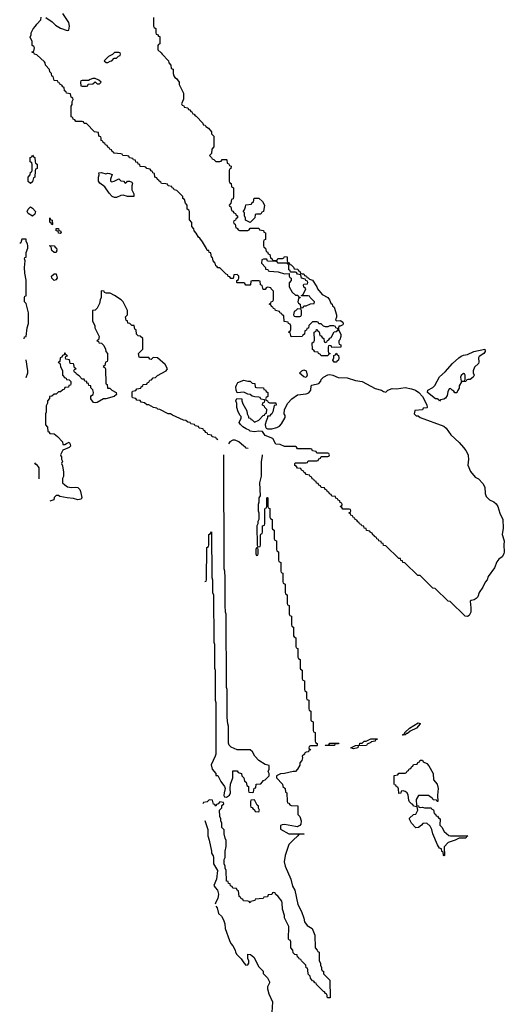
# Model space of a CAD drawing. Header units: inches. Extents: x 2550115 to 2887259, y 311850 to 494471.
# Tile 37 of 115: x 2724070 to 2728570, y 364907 to 374051. Entities that reach past the tile are written whole.
import ezdxf

# ---------------------------------------------------------------- set-up
doc = ezdxf.new("R2010")
doc.units = ezdxf.units.IN
doc.header["$MEASUREMENT"] = 0
doc.layers.add('C7326', color=7, linetype='Continuous')
doc.layers.add('C7327', color=7, linetype='Continuous')

msp = doc.modelspace()

# ---------------------------------------------------------------- linework, layer by layer
at = {"layer": 'C7326', "color": 6}
for points in [[(2724453, 370000), (2724458, 369990), (2724458, 369970), (2724466, 369950), (2724458, 369930), (2724467.3, 369907.3), (2724478, 369850), (2724478, 369810), (2724468, 369790), (2724468.7, 369750), (2724488, 369730), (2724513.2, 369713.2), (2724550, 369706), (2724590, 369709.4), (2724610, 369705.2), (2724627.3, 369687.3), (2724636, 369670), (2724648, 369612), (2724642, 369598), (2724610, 369592), (2724570, 369604), (2724510, 369610.4), (2724443.5, 369623.5), (2724429.3, 369630.7), (2724409, 369631), (2724390, 369614), (2724388.4, 369591.6), (2724350, 369580.5)], [(2726320.3, 370000), (2726311.6, 369948.4), (2726311.6, 369811.6), (2726298, 369750), (2726302, 369630), (2726292, 369610), (2726291.6, 369571.6), (2726284.7, 369550), (2726284.7, 369490), (2726291.3, 369470), (2726292, 369410), (2726282, 369390), (2726282, 369370), (2726272, 369350), (2726274, 369170), (2726278, 369158), (2726290, 369154), (2726302, 369158), (2726306, 369170), (2726307.3, 369267.3), (2726310, 369274), (2726322, 369278), (2726326, 369290), (2726326, 369350), (2726342, 369358), (2726346, 369370), (2726347.3, 369507.3), (2726350, 369514), (2726362, 369518), (2726366, 369530), (2726366, 369610), (2726370, 369614), (2726374, 369610), (2726374, 369530), (2726378, 369518), (2726394, 369510), (2726394, 369430), (2726398, 369418), (2726414, 369410), (2726414, 369330), (2726418, 369318), (2726434, 369310), (2726434, 369230), (2726438, 369218), (2726454, 369210), (2726454, 369130), (2726458, 369118), (2726474, 369110), (2726474, 369030), (2726478, 369018), (2726494, 369010), (2726494, 368930), (2726498, 368918), (2726514, 368910), (2726514, 368830), (2726518, 368818), (2726534, 368810), (2726534, 368730), (2726538, 368718), (2726554, 368710), (2726554, 368630), (2726558, 368618), (2726574, 368610), (2726574, 368530), (2726578, 368518), (2726594, 368510), (2726594, 368430), (2726598, 368418), (2726614, 368410), (2726614, 368330), (2726618, 368318), (2726634, 368310), (2726634, 368230), (2726638, 368218), (2726654, 368210), (2726654, 368130), (2726658, 368118), (2726674, 368110), (2726674, 368030), (2726678, 368018), (2726694, 368010), (2726694, 367930), (2726698, 367918), (2726714, 367910), (2726714, 367830), (2726718, 367818), (2726734, 367810), (2726734, 367750), (2726738, 367738), (2726754, 367730), (2726754, 367650), (2726758, 367638), (2726774, 367630), (2726774, 367550), (2726778, 367538), (2726794, 367530), (2726794, 367450), (2726798, 367438), (2726814, 367430), (2726814, 367350), (2726818, 367338), (2726834, 367330), (2726834, 367310), (2726830, 367306), (2726770, 367306), (2726758, 367302), (2726754, 367290), (2726758, 367278), (2726774, 367270), (2726754, 367266), (2726752, 367250), (2726731.6, 367248.4), (2726718, 367242), (2726714, 367230), (2726694, 367210), (2726696.9, 367196.9), (2726690.7, 367170), (2726671.3, 367150), (2726670, 367128), (2726651, 367090), (2726631.3, 367070), (2726610, 367068.7), (2726530, 367049), (2726491.6, 367048.4), (2726454, 367030), (2726454, 367010), (2726512, 366950), (2726514, 366930), (2726534, 366910), (2726538, 366878), (2726551.6, 366871.6), (2726554, 366790), (2726558, 366778), (2726570, 366774), (2726578, 366758), (2726590, 366754), (2726652, 366750), (2726652, 366670), (2726670.7, 366650.7), (2726684, 366610), (2726679.9, 366580.1), (2726672.5, 366567.5), (2726659.9, 366560.1), (2726650, 366556.2), (2726630, 366557.6), (2726530, 366576), (2726506.4, 366573.6), (2726492.7, 366567.3), (2726492.7, 366532.7), (2726570.8, 366490.8), (2726711.3, 366490), (2726710, 366486), (2726670, 366486), (2726658, 366482), (2726654, 366470), (2726608.3, 366431.7), (2726570.7, 366390), (2726534, 366290), (2726526.8, 366230), (2726534, 366190), (2726586.8, 366070), (2726604, 366004), (2726626.4, 365966.4), (2726653.7, 365833.7), (2726686, 365770), (2726707.5, 365707.5), (2726714, 365674), (2726739.8, 365639.8), (2726784.7, 365610), (2726812, 365550), (2726814, 365430), (2726834, 365410), (2726838, 365398), (2726852, 365390), (2726852, 365310), (2726862, 365290), (2726862, 365270), (2726872, 365250), (2726872.7, 365232.7), (2726878, 365218), (2726890, 365214), (2726892, 365190), (2726899.6, 365179.6), (2726951.3, 365130), (2726952.7, 364967.3), (2726927.3, 364967.3), (2726922, 365002), (2726910, 365006), (2726902, 365022), (2726890, 365026), (2726826, 365090), (2726822, 365102), (2726810, 365106), (2726802, 365122), (2726790, 365126), (2726770, 365148), (2726768, 365168), (2726750, 365186), (2726747.3, 365227.3), (2726742, 365242), (2726730, 365246), (2726726, 365270), (2726686, 365310), (2726682, 365322), (2726666, 365330), (2726662, 365342), (2726650, 365346), (2726646, 365366), (2726626, 365370), (2726610, 365386), (2726608, 365408), (2726588.7, 365430), (2726587.3, 365487.3), (2726582, 365502), (2726570, 365506), (2726567.3, 365512.7), (2726568, 365630), (2726528.8, 365708.8), (2726528.7, 365730), (2726509.3, 365789.3), (2726509, 365850), (2726504, 365864), (2726470, 365908.7), (2726446, 365930), (2726442, 365942), (2726430, 365946), (2726418, 365942), (2726410, 365926), (2726378, 365922), (2726370, 365906), (2726338, 365902), (2726331.6, 365888.4), (2726258, 365882), (2726254, 365870), (2726218, 365862), (2726210, 365848), (2726202, 365862), (2726190, 365866), (2726147.3, 365867.3), (2726142, 365882), (2726127.3, 365887.3), (2726122, 365902), (2726108, 365908), (2726102, 365962), (2726090, 365966), (2726082, 365982), (2726050, 365986), (2726042, 366002), (2726028.4, 366008.4), (2726026, 366026), (2726010, 366028), (2726006, 366046), (2725989.1, 366049.1), (2725986, 366150), (2725978, 366170), (2725978, 366190), (2725969.2, 366210), (2725969.3, 366250.7), (2725978, 366270), (2725978, 366330), (2725988.4, 366371.6), (2725988.4, 366428.4), (2725978, 366450), (2725968.7, 366490), (2725967.3, 366527.3), (2725948.7, 366550), (2725948, 366590), (2725938, 366610), (2725938, 366630), (2725928.4, 366651.6), (2725926, 366710), (2725946, 366730), (2725947.3, 366752.7), (2725966, 366770), (2725962, 366782), (2725930, 366786), (2725912.7, 366767.3), (2725898, 366762), (2725890, 366748), (2725882, 366762), (2725870, 366766), (2725862, 366802), (2725830, 366806), (2725810, 366788), (2725778, 366782), (2725770, 366768.7)], [(2725790, 368834), (2725802, 368838), (2725806, 368850), (2725808, 369150), (2725822, 369158), (2725826, 369170), (2725826, 369270), (2725842, 369278), (2725850, 369294), (2725854, 368870), (2725862, 368850), (2725862, 368730), (2725871, 368710), (2725872, 368270), (2725878, 368250), (2725878, 368030), (2725884.7, 368010), (2725884.7, 367730), (2725891, 367710), (2725891.3, 367230), (2725886, 367210), (2725846.8, 367130), (2725856, 367090), (2725891.3, 367050), (2725892.7, 367032.7), (2725910, 367031.3), (2725936.8, 366976.8), (2725971, 366930), (2725978.8, 366910), (2725967.3, 366870), (2725965.4, 366845.4), (2725972, 366832), (2725990, 366831.3), (2726018, 366850), (2726029, 366870), (2726024, 366910), (2726028.7, 366950), (2726049, 367010), (2726050, 367074), (2726090, 367074), (2726098, 367058), (2726131.2, 367051.2), (2726134, 367030), (2726152, 367010), (2726158, 366978), (2726172, 366970), (2726178, 366938), (2726194, 366930), (2726194, 366890), (2726198, 366878), (2726230, 366874), (2726242, 366878), (2726247.3, 366912.7), (2726262, 366918), (2726267.3, 366952.7), (2726310, 366954), (2726335.3, 366984.7), (2726350, 366992), (2726386, 367030), (2726388, 367050), (2726378, 367070), (2726388, 367090), (2726388, 367110), (2726386, 367126), (2726350, 367133.2), (2726289.6, 367169.6), (2726253.2, 367210), (2726231.9, 367251.9), (2726210, 367269.2), (2726090, 367269), (2726033.6, 367293.6), (2726014, 367314), (2726008.4, 367331.6), (2726008, 367490), (2726002, 367510), (2725998, 367570), (2725995.3, 367830), (2725989, 367850), (2725988, 368530), (2725982, 368550), (2725978, 368610), (2725978, 368870), (2725975.3, 368930), (2725968.7, 368950), (2725966, 370000)], [(2728236.1, 370000), (2728238.7, 369970), (2728233, 369913), (2728256.3, 369856.3), (2728301.1, 369801.1), (2728330, 369786.8), (2728370, 369742.8), (2728390.4, 369710), (2728392.7, 369650), (2728402.8, 369622.8), (2728431.7, 369591.7), (2728473.2, 369573.2), (2728495.1, 369555.1), (2728510.2, 369530.2), (2728527.3, 369467.3), (2728557.8, 369410), (2728560.3, 369330), (2728550.6, 369270.6), (2728570.4, 369210.4), (2728567.3, 369170), (2728570.3, 369110), (2728565.5, 369090), (2728550, 369062), (2728519.1, 369040.9), (2728502.5, 369017.5), (2728479.8, 368960.2), (2728420.9, 368879.1), (2728410, 368849.5), (2728392.6, 368827.4), (2728370, 368781.2), (2728336.4, 368730), (2728323, 368690), (2728310, 368675.1), (2728290, 368663.7), (2728262, 368658), (2728254, 368650), (2728260.7, 368590), (2728258.8, 368550), (2728243.6, 368516.4), (2728230, 368508), (2728208, 368510), (2728068, 368648), (2728048, 368650), (2727928, 368768), (2727908, 368770), (2727788, 368888), (2727768, 368890), (2727648, 369008), (2727628, 369010), (2727626, 369026), (2727610, 369028), (2727606, 369046), (2727590, 369048), (2727470, 369166), (2727450, 369168), (2727446, 369186), (2727430, 369188), (2727426, 369206), (2727406, 369210), (2727402, 369222), (2727386, 369230), (2727382, 369242), (2727366, 369250), (2727362, 369262), (2727350, 369266), (2727342, 369282), (2727326, 369290), (2727322, 369302), (2727290, 369308), (2727286, 369326), (2727268, 369330), (2727266, 369346), (2727246, 369350), (2727242, 369362), (2727226, 369370), (2727222, 369382), (2727210, 369386), (2727202, 369402), (2727186, 369410), (2727182, 369422), (2727170, 369426), (2727162, 369442), (2727146, 369450), (2727142, 369462), (2727126, 369470), (2727142, 369478), (2727146, 369490), (2727142, 369502), (2727130, 369506), (2727070, 369506), (2727062, 369522), (2727046, 369530), (2727062, 369538), (2727066, 369550), (2727062, 369562), (2727047.3, 369567.3), (2727042, 369582), (2727027.3, 369587.3), (2727022, 369602), (2727007.3, 369607.3), (2727002, 369622), (2726967.3, 369627.3), (2726962, 369642), (2726947.3, 369647.3), (2726942, 369662), (2726927.3, 369667.3), (2726922, 369682), (2726907.3, 369687.3), (2726902, 369702), (2726870, 369706), (2726862, 369722), (2726847.3, 369727.3), (2726842, 369742), (2726827.3, 369747.3), (2726822, 369762), (2726807.3, 369767.3), (2726802, 369782), (2726787.3, 369787.3), (2726782, 369802), (2726767.3, 369807.3), (2726762, 369822), (2726730, 369826), (2726722, 369842), (2726707.3, 369847.3), (2726702, 369862), (2726687.3, 369867.3), (2726682, 369882), (2726650, 369886), (2726642, 369902), (2726626, 369910), (2726626, 369930), (2726630, 369934), (2726730, 369934), (2726742, 369938), (2726750, 369954), (2726830, 369954), (2726842, 369958), (2726847.3, 369972.7), (2726862, 369978), (2726870, 369994), (2726930, 369994), (2726942, 369998), (2726942.7, 370000)], [(2724250, 369786), (2724250.6, 369890), (2724230, 369921), (2724221, 369921), (2724210, 369934)], [(2725790, 366614), (2725818, 366530), (2725817.3, 366470), (2725830.8, 366430), (2725850.9, 366329.1), (2725850.9, 366310.9), (2725866.4, 366286.4), (2725870.8, 366270), (2725870.7, 366210), (2725906, 366150), (2725897.3, 366070), (2725874, 366010), (2725886, 365990), (2725907.7, 365967.7), (2725914.8, 365930), (2725910.7, 365890), (2725890, 365855.3), (2725884.7, 365835.3)], [(2725890, 365818.8), (2725903, 365803), (2725916, 365750), (2725943.7, 365723.7), (2725963.8, 365690), (2725974.2, 365654.2), (2725978, 365610), (2726019, 365499), (2726032, 365472), (2726050.7, 365450), (2726070.5, 365410.5), (2726074, 365390), (2726086.8, 365370), (2726127.9, 365327.9), (2726150, 365291.3), (2726170, 365271.3), (2726188, 365272), (2726198, 365290), (2726198, 365310), (2726188.7, 365331.3), (2726188.4, 365371.6), (2726214, 365370), (2726243.6, 365343.6), (2726290, 365254), (2726330, 365214), (2726332, 365192), (2726370, 365152), (2726390, 365114), (2726390, 365106), (2726372, 365070), (2726372, 365050), (2726383.5, 365003.5), (2726418.8, 364930), (2726411.3, 364831.3)]]:
    msp.add_lwpolyline(points, dxfattribs=at)
for points in [[(2726270, 369146), (2726262, 369130), (2726262, 369090), (2726270, 369074), (2726282, 369078), (2726286, 369090), (2726286, 369130), (2726282, 369142)], [(2727630, 367406), (2727626, 367410), (2727642, 367418), (2727646, 367430), (2727688.7, 367470), (2727770, 367520.7), (2727790, 367514), (2727790.4, 367510.4), (2727754, 367470), (2727696.8, 367443.2), (2727670, 367422), (2727658, 367422), (2727650, 367408.7)], [(2726990, 367309.3), (2726906, 367310), (2726910, 367314), (2726942, 367318), (2726950, 367332), (2727032.7, 367332.7), (2727030, 367326), (2726998, 367322), (2726994, 367310)], [(2727170, 367278), (2727146, 367290), (2727188.8, 367311.2), (2727226, 367314), (2727229.1, 367330.9), (2727250, 367332), (2727269.3, 367350.7), (2727288.7, 367351.3), (2727332, 367372), (2727391.3, 367371.3), (2727387.3, 367367.3), (2727372.7, 367367.3), (2727371.3, 367350), (2727335.3, 367344.7), (2727330, 367338), (2727297.3, 367322.7), (2727290, 367309.6), (2727212.7, 367307.3), (2727210, 367289.2)], [(2727946, 366790), (2727942, 366802), (2727910, 366806), (2727902, 366822), (2727890, 366826), (2727867.3, 366847.3), (2727772.7, 366847.3), (2727751.6, 366808.4), (2727754, 366754), (2727774, 366750), (2727778, 366738), (2727790, 366734), (2727810, 366738), (2727830, 366732), (2727891.6, 366731.6), (2727898, 366718), (2727912.7, 366712.7), (2727918, 366678), (2727930, 366674), (2727938, 366658), (2727950, 366654), (2727958, 366638), (2727974, 366630), (2727972, 366570), (2727990, 366552), (2728011, 366511), (2728054.8, 366474.8), (2728070, 366470.8), (2728232, 366470), (2728218, 366462), (2728214, 366450), (2728150, 366449), (2728114, 366430), (2728050, 366408.7), (2728012, 366370), (2728014, 366290), (2728010, 366286), (2728006, 366290), (2728002, 366322), (2727990, 366326), (2727986, 366350), (2727970, 366358), (2727950, 366388.7), (2727905.2, 366490), (2727898, 366530), (2727880.4, 366560.4), (2727850, 366588), (2727812.7, 366587.3), (2727802, 366570), (2727772, 366550), (2727750, 366546), (2727710, 366588), (2727690, 366626), (2727690, 366634), (2727726, 366670), (2727750, 366674), (2727768, 366710), (2727762, 366742), (2727727.3, 366747.3), (2727722, 366762), (2727707.3, 366767.3), (2727690, 366786), (2727683.1, 366803.1), (2727677.2, 366850), (2727668, 366870), (2727650, 366882), (2727630, 366888), (2727614, 366886), (2727610, 366868), (2727590, 366866), (2727587.3, 366907.3), (2727582, 366922), (2727570, 366926), (2727562, 366942), (2727550, 366946), (2727547.3, 366952.7), (2727547.3, 367032.7), (2727582, 367038), (2727590, 367054), (2727650, 367054), (2727662, 367058), (2727667.3, 367072.7), (2727682, 367078), (2727687.3, 367092.7), (2727702, 367098), (2727707.3, 367112.7), (2727722, 367118), (2727727.3, 367132.7), (2727762, 367138), (2727767.3, 367152.7), (2727782, 367158), (2727790, 367174), (2727810, 367174), (2727818, 367158), (2727850, 367142), (2727870, 367122), (2727910, 367051.3), (2727911.3, 366991.3), (2727946.8, 366950), (2727955.5, 366910), (2727950.7, 366850), (2727952, 366790)], [(2726250, 366806), (2726218, 366802), (2726214, 366790), (2726214, 366750), (2726218, 366738), (2726230, 366734), (2726238, 366718), (2726250, 366714), (2726258, 366698), (2726290, 366694), (2726298, 366710), (2726288, 366728), (2726287.3, 366747.3), (2726275.3, 366755.3)]]:
    msp.add_lwpolyline(points, close=True, dxfattribs=at)
at = {"layer": 'C7327', "color": 6}
for p, q in [((2725966, 370000), (2725966, 370010)), ((2726322, 370010), (2726320.3, 370000))]:
    msp.add_line(p, q, dxfattribs=at)
for points in [[(2724312, 374070), (2724370.5, 374030.5), (2724401.4, 374001.4), (2724450, 373970.8), (2724510, 373952), (2724526, 373954), (2724534, 373990), (2724525.6, 374025.6), (2724469.3, 374109.3)], [(2725312, 374070), (2725314, 373990), (2725318, 373978), (2725334, 373970), (2725334, 373930), (2725338, 373918), (2725350, 373914), (2725358, 373898), (2725370, 373894), (2725372.7, 373887.3), (2725372.7, 373832.7), (2725370, 373826), (2725358, 373822), (2725354, 373810), (2725354, 373770), (2725384.7, 373744.7), (2725392, 373730), (2725452, 373670), (2725454, 373650), (2725474, 373630), (2725478, 373598), (2725494, 373590), (2725494, 373550), (2725502, 373530), (2725510, 373514), (2725524.7, 373504.7), (2725552, 373470), (2725552, 373450), (2725592.7, 373367.3), (2725592.7, 373312.7), (2725574, 373270), (2725578, 373258), (2725594, 373250), (2725598, 373238), (2725632.7, 373232.7), (2725638, 373218), (2725650, 373214), (2725658, 373198), (2725670, 373194), (2725678, 373178), (2725690, 373174), (2725698, 373158), (2725710, 373154), (2725771.2, 373091.2), (2725774, 373074), (2725791.2, 373071.2), (2725799.6, 373059.6), (2725823.6, 373043.6), (2725850.9, 373010.9), (2725852, 372990), (2725872, 372970), (2725874, 372870), (2725854, 372850), (2725852.7, 372807.3), (2725834, 372790), (2725852.7, 372772.7), (2725858, 372758), (2725872.7, 372752.7), (2725890, 372734), (2725930, 372734), (2725942, 372738), (2725950, 372754), (2725990, 372754), (2725994, 372750), (2725998, 372718), (2726010, 372714), (2726018, 372698), (2726034, 372690), (2726031.6, 372668.4), (2726018, 372662), (2726014, 372650), (2726014, 372550), (2726018, 372538), (2726034, 372530), (2726038, 372498), (2726054, 372490), (2726054, 372410), (2726051.6, 372388.4), (2726038, 372382), (2726031.6, 372348.4), (2726014, 372330), (2726018, 372318), (2726031.6, 372311.6), (2726038, 372278), (2726050, 372274), (2726058, 372258), (2726074, 372250), (2726078, 372238), (2726094, 372230), (2726094, 372210), (2726078, 372202), (2726074, 372190), (2726058, 372182), (2726054, 372170), (2726058, 372158), (2726071.6, 372151.6), (2726078, 372118), (2726090, 372114), (2726098, 372098), (2726110, 372094), (2726190, 372094), (2726202, 372098), (2726210, 372114), (2726290, 372114), (2726298, 372098), (2726332.7, 372092.7), (2726338, 372078), (2726354, 372070), (2726354, 372010), (2726338, 372002), (2726334, 371990), (2726334, 371950), (2726338, 371938), (2726354, 371930), (2726358, 371898), (2726370, 371894), (2726378, 371878), (2726394, 371870), (2726398, 371838), (2726414, 371830), (2726418, 371818), (2726450, 371814), (2726462, 371818), (2726468.4, 371831.6), (2726510, 371834), (2726522, 371838), (2726530, 371852), (2726554, 371850), (2726554, 371810), (2726558, 371798), (2726570, 371794), (2726578, 371778), (2726590, 371774), (2726612.7, 371752.7), (2726618, 371738), (2726652.7, 371732.7), (2726658, 371718), (2726670, 371714), (2726678, 371698), (2726692, 371692), (2726710, 371691.3), (2726714, 371674), (2726734, 371670), (2726738, 371658), (2726750, 371654), (2726762, 371642), (2726790, 371630.8), (2726830, 371571.3), (2726836, 371550), (2726878, 371498), (2726930, 371471.3), (2726946, 371450), (2726959.8, 371419.8), (2726970.7, 371410), (2726974.8, 371394.8), (2726990, 371382), (2727011.2, 371308.8), (2727011.3, 371288.7), (2727002, 371262), (2727012.7, 371252.7), (2727050, 371256), (2727070, 371242), (2727074, 371230), (2727070, 371218), (2727046, 371206), (2727034, 371206), (2727032, 371190), (2727032, 371170), (2727051, 371130), (2727050.9, 371109.1), (2727042, 371078), (2727034, 371070), (2727034, 371050), (2727038, 371038), (2727052, 371030), (2727051.6, 371008.4), (2726970, 371006), (2726962, 371022), (2726950, 371026), (2726938, 371022), (2726934, 371010), (2726934, 370970), (2726938, 370958), (2726954, 370950), (2726938, 370942), (2726930, 370928), (2726868.4, 370928.4), (2726862, 370942), (2726846, 370950), (2726842, 370962), (2726810, 370966), (2726802, 370982), (2726788.4, 370988.4), (2726786, 371050), (2726802, 371058), (2726807.3, 371072.7), (2726806, 371150), (2726822, 371158), (2726827.3, 371172.7), (2726832.7, 371172.7), (2726838, 371158), (2726851.6, 371151.6), (2726858, 371118), (2726870, 371114), (2726878, 371098), (2726894, 371090), (2726898, 371058), (2726910, 371054), (2726922, 371058), (2726927.3, 371072.7), (2726942, 371078), (2726950, 371094), (2726962, 371098), (2726990, 371152), (2727010, 371154), (2727026, 371170), (2727022, 371182), (2727006, 371190), (2727002, 371202), (2726987.3, 371207.3), (2726950, 371208), (2726930, 371198), (2726910, 371198), (2726890, 371206), (2726870, 371226), (2726847.3, 371227.3), (2726842, 371242), (2726830, 371246), (2726790, 371246), (2726754, 371210), (2726752.7, 371187.3), (2726738, 371182), (2726732.7, 371167.3), (2726718, 371162), (2726714, 371130), (2726698, 371122), (2726692.7, 371107.3), (2726590, 371106), (2726582, 371142), (2726566, 371150), (2726582, 371158), (2726587.3, 371172.7), (2726587.3, 371207.3), (2726582, 371222), (2726566, 371230), (2726562, 371242), (2726527.3, 371247.3), (2726522, 371302), (2726506, 371310), (2726502, 371322), (2726490, 371326), (2726482, 371342), (2726446, 371350), (2726442, 371362), (2726426, 371370), (2726422, 371382), (2726407.3, 371387.3), (2726402, 371402), (2726386, 371410), (2726402, 371418), (2726406, 371430), (2726422, 371438), (2726426, 371450), (2726426, 371530), (2726406, 371550), (2726402, 371562), (2726370, 371566), (2726358, 371562), (2726350, 371546), (2726330, 371546), (2726322, 371582), (2726306, 371590), (2726302, 371622), (2726290, 371626), (2726230, 371626), (2726218, 371622), (2726214, 371590), (2726210, 371586), (2726170, 371586), (2726162, 371602), (2726150, 371606), (2726090, 371606), (2726086, 371610), (2726086, 371630), (2726102, 371638), (2726106, 371650), (2726106, 371670), (2726090, 371686), (2726058, 371682), (2726052.7, 371647.3), (2726030, 371646), (2726022, 371662), (2726007.3, 371667.3), (2726002, 371682), (2725987.3, 371687.3), (2725930, 371746), (2725910, 371746), (2725902, 371762), (2725890, 371766), (2725886, 371790), (2725868, 371810), (2725862, 371842), (2725850, 371846), (2725846, 371886), (2725830, 371888), (2725827.3, 371907.3), (2725810, 371908.7), (2725805.2, 371925.2), (2725769, 371989), (2725742, 372022), (2725729, 372030), (2725708.8, 372068.8), (2725688.7, 372090), (2725688, 372110), (2725668.7, 372130), (2725667.3, 372167.3), (2725648.4, 372191.6), (2725646, 372270), (2725642, 372282), (2725626, 372290), (2725626, 372330), (2725608.4, 372348.4), (2725602, 372382), (2725586, 372390), (2725586, 372410), (2725530, 372466), (2725506, 372470), (2725502, 372482), (2725486, 372490), (2725482, 372502), (2725450, 372508), (2725442, 372522), (2725427.3, 372527.3), (2725386, 372530), (2725382, 372542), (2725366, 372550), (2725362, 372562), (2725350, 372566), (2725342, 372582), (2725326, 372590), (2725322, 372622), (2725306, 372630), (2725302, 372642), (2725290, 372646), (2725282, 372662), (2725250, 372668), (2725242, 372682), (2725230, 372686), (2725190, 372688), (2725186, 372706), (2725168.8, 372708.8), (2725166, 372726), (2725148.8, 372728.8), (2725146, 372746), (2725126, 372750), (2725122, 372762), (2725090, 372768), (2725082, 372782), (2725067.3, 372787.3), (2725028.4, 372788.4), (2725022, 372802), (2725010, 372806), (2724946, 372810), (2724942, 372822), (2724930, 372826), (2724922, 372842), (2724906, 372850), (2724902, 372862), (2724890, 372866), (2724882, 372882), (2724866, 372890), (2724862, 372902), (2724846, 372910), (2724842, 372922), (2724826, 372930), (2724826, 372950), (2724822, 372962), (2724806, 372970), (2724802, 373002), (2724766, 373010), (2724690, 373086), (2724668.4, 373088.4), (2724662, 373102), (2724650, 373106), (2724590, 373106), (2724582, 373122), (2724567.3, 373127.3), (2724562, 373142), (2724548, 373150), (2724548.4, 373248.4), (2724556.4, 373263.6), (2724558, 373290), (2724566, 373310), (2724562, 373322), (2724548, 373330), (2724542, 373362), (2724506, 373370), (2724502, 373382), (2724486, 373390), (2724482, 373422), (2724470, 373426), (2724462, 373442), (2724446, 373450), (2724442, 373462), (2724430, 373466), (2724422, 373482), (2724390, 373486), (2724382, 373522), (2724370, 373526), (2724366, 373550), (2724350, 373566), (2724348, 373588), (2724308.7, 373630), (2724308, 373650), (2724300.4, 373660.4), (2724230, 373726), (2724206, 373730), (2724202, 373742), (2724187.3, 373747.3), (2724187.3, 373752.7), (2724202, 373758), (2724206, 373790), (2724202, 373802), (2724186, 373810), (2724186, 373850), (2724168.7, 373888.7), (2724178, 373910), (2724178, 373930), (2724194.6, 373965.4), (2724218, 373990), (2724228, 374010), (2724266, 374050), (2724270, 374074)], [(2724110, 371086), (2724114, 371106), (2724130.7, 371110), (2724140.7, 371190), (2724150.5, 371230), (2724153, 371290), (2724150.4, 371330), (2724130, 371414), (2724114, 371430), (2724114, 371470), (2724118, 371482), (2724130, 371486), (2724130.6, 371490), (2724130.5, 371630.5), (2724116.9, 371696.9), (2724114.8, 371750), (2724122, 371810), (2724114, 371830), (2724118, 371842), (2724130, 371846), (2724130.8, 371890), (2724144.7, 371930), (2724144.7, 371950), (2724142, 371970), (2724131.3, 371990), (2724130, 372012), (2724090, 372014), (2724082, 371978), (2724070, 371974)], [(2725911, 370150), (2725898, 370158), (2725890, 370172), (2725872.7, 370172.7), (2725858, 370178), (2725850, 370192), (2725818, 370198), (2725814, 370210), (2725798, 370218), (2725790, 370234), (2725778, 370238), (2725774, 370250), (2725738, 370258), (2725730, 370272), (2725698, 370278), (2725694, 370290), (2725658, 370298), (2725654, 370310), (2725630, 370314), (2725614, 370330), (2725590, 370332), (2725490, 370378), (2725470, 370391.3), (2725450, 370392), (2725371.6, 370431.6), (2725352.7, 370432.7), (2725342, 370442), (2725314, 370450), (2725270, 370474), (2725250, 370474), (2725230, 370494), (2725198, 370498), (2725190, 370514), (2725158, 370518), (2725150, 370534), (2725118, 370538), (2725114, 370550), (2725114, 370590), (2725118, 370602), (2725150, 370606), (2725158, 370622), (2725194, 370630), (2725198, 370642), (2725214, 370650), (2725218, 370662), (2725250, 370666), (2725258, 370682), (2725270, 370686), (2725278, 370702), (2725292.7, 370707.3), (2725310, 370726), (2725331.3, 370728.7), (2725350, 370748), (2725430, 370788.7), (2725442, 370810), (2725421, 370850), (2725350, 370911.3), (2725310, 370914), (2725290, 370894), (2725278, 370898), (2725270, 370914), (2725190, 370914), (2725178, 370918), (2725174, 370950), (2725214, 370990), (2725212, 371090), (2725190, 371112), (2725170, 371114), (2725154, 371130), (2725152, 371170), (2725138, 371178), (2725132, 371210), (2725112, 371212), (2725094, 371230), (2725074, 371234), (2725070, 371254), (2725058, 371258), (2725054, 371290), (2725071.3, 371310), (2725071.3, 371350), (2725031, 371430), (2725011.3, 371450), (2724950, 371491), (2724910, 371511.3), (2724872.7, 371512.7), (2724858, 371518), (2724854, 371530), (2724830, 371534), (2724826, 371530), (2724828, 371470), (2724818, 371450), (2724810, 371414), (2724788, 371372), (2724770, 371354), (2724746, 371350), (2724747.3, 371252.7), (2724768.7, 371208.7), (2724769, 371190), (2724808, 371110), (2724802, 371078), (2724786, 371070), (2724802, 371062), (2724806, 371050), (2724830, 371046), (2724850, 371026), (2724868, 370990), (2724868.4, 370968.4), (2724886, 370950), (2724886, 370890), (2724882, 370878), (2724866, 370870), (2724862, 370838), (2724846, 370830), (2724862, 370822), (2724866, 370810), (2724868.4, 370668.4), (2724882, 370662), (2724886, 370630), (2724908, 370628), (2724926, 370610), (2724966, 370590), (2724968, 370570), (2724948, 370550), (2724871, 370531), (2724849.5, 370530.5), (2724790, 370496), (2724770, 370491.3), (2724756.9, 370496.9), (2724731.3, 370530), (2724731.3, 370550), (2724738, 370562), (2724752, 370570), (2724754, 370590), (2724750, 370614), (2724731.6, 370631.6), (2724730, 370651.3), (2724712.7, 370652.7), (2724710, 370672), (2724694, 370674), (2724692, 370690), (2724674, 370694), (2724670, 370712), (2724650, 370714), (2724623.6, 370743.6), (2724598, 370758), (2724592.7, 370772.7), (2724578, 370778), (2724574, 370790), (2724578, 370802), (2724594, 370810), (2724578, 370818), (2724574, 370850), (2724570, 370854), (2724538, 370858), (2724532.7, 370892.7), (2724498, 370898), (2724494, 370910), (2724498, 370922), (2724514, 370930), (2724498, 370938), (2724492.7, 370952.7), (2724487.3, 370952.7), (2724482, 370938), (2724467.3, 370932.7), (2724462, 370918), (2724446, 370910), (2724442, 370878), (2724428, 370870), (2724442, 370862), (2724447.3, 370847.3), (2724448, 370830), (2724466, 370790), (2724468, 370750), (2724490, 370726), (2724502, 370722), (2724506, 370710), (2724530, 370706), (2724546, 370690), (2724546, 370670), (2724542, 370658), (2724527.3, 370652.7), (2724522, 370638), (2724490, 370634), (2724482, 370618), (2724470, 370614), (2724450, 370594), (2724430, 370594), (2724410, 370574), (2724390, 370574), (2724370, 370554), (2724348, 370550), (2724347.3, 370532.7), (2724328, 370510), (2724328, 370490), (2724316.4, 370463.6), (2724315.3, 370404.7), (2724308.7, 370390), (2724309.1, 370289.1), (2724327.3, 370267.3), (2724330, 370226), (2724342, 370222), (2724350, 370208), (2724390, 370206), (2724420.4, 370180.4), (2724466, 370130), (2724470, 370106), (2724490, 370106), (2724503.6, 370116.4), (2724530, 370126), (2724538, 370110), (2724542, 370090), (2724530, 370078), (2724470, 370054), (2724448, 370010), (2724453, 370000)], [(2724130, 370728), (2724146, 370770), (2724146.8, 370790), (2724130, 370892)], [(2726942.7, 370000), (2726946, 370010), (2726942, 370022), (2726930, 370026), (2726830, 370026), (2726822, 370042), (2726790, 370046), (2726782, 370062), (2726770, 370066), (2726650, 370066), (2726642, 370082), (2726630, 370086), (2726530, 370088), (2726490, 370106), (2726450, 370108), (2726422, 370162), (2726350, 370188), (2726325.2, 370225.2), (2726290, 370229.5), (2726250, 370222.4), (2726210, 370229.7), (2726199.7, 370239.7), (2726174, 370250), (2726143.7, 370270), (2726119.5, 370290), (2726109.4, 370310.6), (2726128, 370350), (2726127.3, 370367.3), (2726116.4, 370376.4), (2726098, 370410), (2726088, 370450), (2726087.3, 370487.3), (2726078, 370510), (2726087.3, 370532.7), (2726132, 370530), (2726132.7, 370512.7), (2726143.6, 370483.6), (2726178.8, 370418.8), (2726182, 370390), (2726194, 370366), (2726194, 370354), (2726214, 370350), (2726218, 370338), (2726230, 370334), (2726250, 370314), (2726290, 370332), (2726330, 370374), (2726342, 370378), (2726350, 370394), (2726362, 370398), (2726366, 370430), (2726346, 370450), (2726342, 370462), (2726326, 370470), (2726327.3, 370492.7), (2726342, 370498), (2726346, 370510), (2726342, 370522), (2726310, 370526), (2726302, 370542), (2726290, 370546), (2726252.7, 370547.3), (2726230, 370555.3), (2726210, 370568.7), (2726190, 370572.7), (2726150, 370592.7), (2726090, 370586), (2726079, 370610), (2726078, 370642), (2726082, 370658), (2726097.2, 370682.8), (2726150, 370704.7), (2726190, 370694), (2726210, 370694), (2726230, 370674), (2726252.7, 370672.7), (2726258, 370638), (2726270, 370634), (2726332.7, 370632.7), (2726338, 370618), (2726352.7, 370612.7), (2726358, 370598), (2726374, 370590), (2726374, 370550), (2726358, 370542), (2726354, 370530), (2726358, 370518), (2726372.7, 370512.7), (2726378, 370498), (2726390, 370494), (2726450, 370494), (2726450.4, 370469.6), (2726432.7, 370467.3), (2726422, 370410), (2726412, 370390), (2726398, 370382), (2726390, 370369), (2726372, 370368), (2726372, 370352), (2726358, 370322), (2726351, 370290), (2726351.3, 370270), (2726358, 370258), (2726371, 370251), (2726410, 370250.8), (2726457, 370263), (2726482.7, 370277.3), (2726502, 370298), (2726535.3, 370355.3), (2726536.4, 370376.4), (2726526, 370390), (2726529.3, 370430), (2726560.9, 370490), (2726598, 370530), (2726650, 370565.5), (2726730, 370574.9), (2726754.9, 370585.1), (2726772.7, 370610), (2726775.3, 370650), (2726783.7, 370656.3), (2726849.3, 370670.7), (2726866.3, 370693.7), (2726870, 370710.7), (2726890, 370730.5), (2726930, 370752.7), (2726950, 370757.1), (2726978, 370750), (2727027.7, 370727.7), (2727110, 370723.7), (2727190, 370701.6), (2727250.4, 370690.4), (2727370, 370625.5), (2727430, 370611), (2727450, 370598), (2727470, 370592), (2727488, 370610), (2727530, 370626.8), (2727570, 370623), (2727650, 370635.3), (2727710, 370624.2), (2727746.8, 370610), (2727776, 370590), (2727810.8, 370550), (2727850, 370474), (2727854, 370450), (2727850, 370446), (2727818, 370442), (2727810, 370428), (2727738, 370422), (2727734, 370390), (2727752.7, 370372.7), (2727770, 370372), (2727790, 370358), (2728010, 370277.3), (2728030, 370258.8), (2728074.7, 370194.7), (2728150, 370125.5), (2728190, 370079.3), (2728213.7, 370050), (2728235.3, 370010), (2728236.1, 370000)], [(2726191, 370070), (2726172, 370072), (2726164.7, 370084.7), (2726150, 370091.3), (2726104.7, 370130), (2726070, 370147.3), (2726050, 370146.8), (2726022, 370130), (2726010, 370112)]]:
    msp.add_lwpolyline(points, dxfattribs=at)
for points in [[(2724990, 373746), (2724950, 373746), (2724932.7, 373727.3), (2724894, 373710), (2724854, 373670), (2724872.7, 373652.7), (2724890, 373652), (2724910, 373664.7), (2724926, 373670), (2724947.3, 373692.7), (2724970, 373694), (2724987.3, 373712.7), (2725002, 373718), (2725006, 373730), (2725002, 373742)], [(2724770, 373506), (2724750, 373506), (2724723.6, 373496.4), (2724710, 373486), (2724650, 373486), (2724638, 373482), (2724634, 373470), (2724638, 373438), (2724650, 373434), (2724690, 373434), (2724702, 373438), (2724707.3, 373452.7), (2724750, 373454), (2724770, 373474), (2724790, 373454), (2724810, 373454), (2724826, 373470), (2724806, 373490)], [(2724170, 372528.7), (2724149.4, 372549.4), (2724149.1, 372589.1), (2724168, 372610), (2724170, 372634), (2724182, 372638), (2724187.3, 372652.7), (2724187.3, 372707.3), (2724182, 372722), (2724168.7, 372730), (2724168.7, 372770), (2724182, 372778), (2724190, 372794), (2724198, 372778), (2724212, 372770), (2724214, 372730), (2724218, 372718), (2724232, 372710), (2724232, 372670), (2724218, 372662), (2724212.7, 372647.3), (2724211.6, 372588.4), (2724198, 372582), (2724190, 372546)], [(2724870, 372618), (2724890, 372624.7), (2724903.6, 372623.6), (2724930, 372612), (2724914, 372570), (2724914, 372550), (2724924.7, 372544.7), (2724946, 372550), (2724990, 372572), (2725010, 372554), (2725034, 372550), (2725050, 372534), (2725062, 372538), (2725070, 372551.3), (2725090, 372551.3), (2725110, 372542), (2725118, 372530), (2725111.3, 372508.7), (2725111.2, 372471.2), (2725130, 372434), (2725130, 372408.7), (2725070, 372408.7), (2725030, 372422), (2725010, 372419), (2724970, 372399), (2724950, 372399), (2724929.5, 372409.5), (2724900.1, 372440.1), (2724860.2, 372500.2), (2724813.6, 372533.6), (2724802, 372550), (2724802, 372590), (2724808, 372610), (2724806, 372630), (2724830, 372631)], [(2726210, 372168), (2726168.4, 372188.4), (2726167.3, 372207.3), (2726158, 372230), (2726156.4, 372256.4), (2726146, 372270), (2726156.4, 372283.6), (2726167.3, 372312.7), (2726168.7, 372331.3), (2726222, 372338), (2726226, 372350), (2726242, 372358), (2726247.3, 372392.7), (2726290, 372392), (2726323.6, 372363.6), (2726342, 372330), (2726334, 372270), (2726318, 372262), (2726310, 372246), (2726270, 372246), (2726258, 372242), (2726254, 372210)], [(2724190, 372226), (2724148, 372250), (2724138, 372270), (2724148, 372290), (2724170, 372312), (2724190, 372302), (2724218, 372270), (2724210, 372246)], [(2724370, 372146), (2724362, 372162), (2724348.7, 372170), (2724348.4, 372211.6), (2724354, 372206), (2724354, 372194), (2724371.3, 372190), (2724374, 372150)], [(2724450, 372066), (2724430, 372068), (2724426, 372086), (2724408.8, 372088.8), (2724407.3, 372112.7), (2724430, 372111.3), (2724432.7, 372092.7), (2724450, 372091.3), (2724454, 372070)], [(2724390, 371889), (2724370, 371908), (2724362, 371942), (2724346, 371950), (2724350, 371954), (2724390, 371951.3), (2724398, 371938), (2724411.3, 371930), (2724414, 371910), (2724410, 371889)], [(2726332.7, 371827.3), (2726318, 371822), (2726314, 371790), (2726352, 371750), (2726354, 371734), (2726374, 371730), (2726378, 371718), (2726390, 371714), (2726470.7, 371710.7), (2726530, 371691.3), (2726574, 371694), (2726574, 371670), (2726578, 371658), (2726591.6, 371651.6), (2726592, 371630), (2726572.7, 371607.3), (2726572, 371570), (2726599.6, 371519.6), (2726630, 371494), (2726651.6, 371491.6), (2726658, 371478), (2726674, 371474), (2726672.7, 371467.3), (2726658, 371462), (2726654, 371430), (2726658, 371418), (2726674, 371410), (2726678, 371378), (2726690, 371374), (2726702, 371378), (2726710, 371394), (2726730, 371394), (2726770, 371412), (2726806, 371414), (2726808, 371430), (2726766, 371470), (2726762, 371482), (2726750, 371486), (2726686, 371486), (2726686, 371490), (2726702, 371498), (2726726, 371550), (2726722, 371562), (2726710, 371566), (2726706, 371590), (2726710, 371594), (2726742, 371598), (2726746, 371610), (2726742, 371622), (2726727.3, 371627.3), (2726722, 371642), (2726688, 371650), (2726682, 371682), (2726648.4, 371688.4), (2726642, 371702), (2726630, 371706), (2726586, 371706), (2726582, 371722), (2726569, 371729), (2726568, 371768), (2726562, 371782), (2726548.4, 371788.4), (2726469.1, 371789.1), (2726462, 371802), (2726450, 371806), (2726370, 371808), (2726366, 371826)], [(2724390, 371629.3), (2724368, 371650), (2724366, 371670), (2724390, 371691), (2724410, 371691), (2724418, 371650), (2724405.4, 371634.6)], [(2726650, 371366), (2726630, 371346), (2726618, 371342), (2726614, 371310), (2726618, 371298), (2726630, 371294), (2726670, 371294), (2726682, 371298), (2726686, 371310), (2726686, 371350), (2726682, 371362)], [(2728110, 370586), (2728102, 370602), (2728086, 370610), (2728070, 370626), (2728058, 370622), (2728045.4, 370594.6), (2728039.6, 370560.4), (2728023.6, 370536.4), (2728010, 370528), (2727978, 370522), (2727970, 370508), (2727962, 370522), (2727948.4, 370528.4), (2727930, 370529), (2727857.2, 370590), (2727861.2, 370610), (2727905.6, 370634.4), (2727925.4, 370654.6), (2727970, 370735.5), (2728019.8, 370780.2), (2728090, 370859.3), (2728146.6, 370910), (2728170, 370924.9), (2728190, 370934.9), (2728230, 370942.8), (2728288, 370970), (2728390.6, 370990.6), (2728392.7, 370970), (2728380.7, 370950), (2728338, 370922), (2728331.3, 370910), (2728334.8, 370870), (2728330, 370858), (2728294.8, 370825.2), (2728282, 370790), (2728282, 370770), (2728291.3, 370750), (2728282, 370730), (2728252, 370710), (2728231.3, 370708.7), (2728218, 370702), (2728214, 370690), (2728172, 370688), (2728150.9, 370649.1), (2728150.7, 370630), (2728134.8, 370605.2), (2728130, 370586)], [(2726990, 370869), (2726978, 370890), (2726986, 370910), (2726987.3, 370932.7), (2727002, 370938), (2727010, 370954), (2727018, 370938), (2727031.6, 370931.6), (2727034, 370910), (2727032, 370890), (2727016.9, 370883.1), (2727010, 370869.3)], [(2726730, 370728), (2726710, 370735.3), (2726669.3, 370769.3), (2726690, 370791.3), (2726710, 370798), (2726730, 370791), (2726738.8, 370750)], [(2728190, 370766), (2728170, 370746), (2728164.7, 370730), (2728170, 370694), (2728190, 370694), (2728202, 370698), (2728206, 370710), (2728206, 370750), (2728202, 370762)]]:
    msp.add_lwpolyline(points, close=True, dxfattribs=at)

doc.saveas('drawing.dxf')
